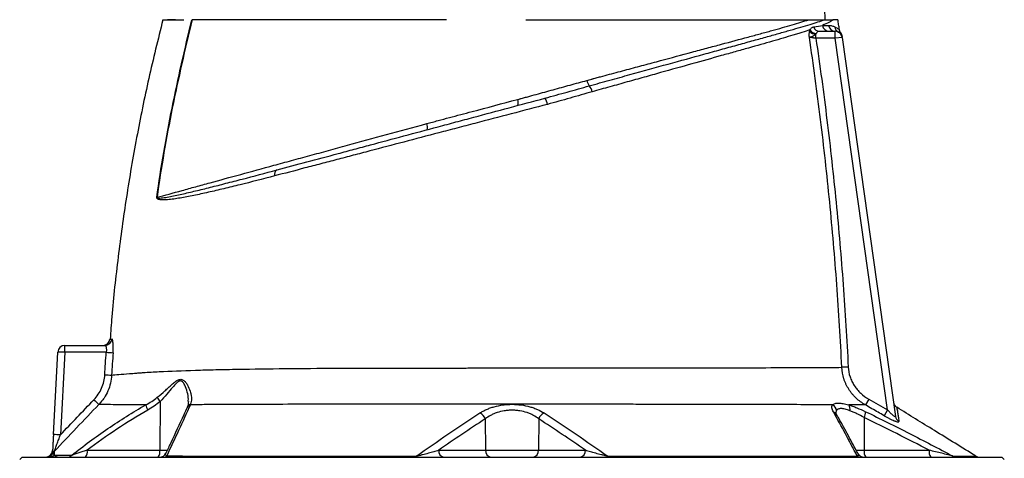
# Model space of a CAD drawing. Header units: millimetres. Extents: x 1600 to 4306, y 988 to 5170.
# Tile 20 of 21: x 1805 to 2651, y 4197 to 4574. Entities that reach past the tile are written whole.
import ezdxf

# ---------------------------------------------------------------- set-up
doc = ezdxf.new("R2010")
doc.units = ezdxf.units.MM
doc.header["$LTSCALE"] = 2

msp = doc.modelspace()

# ---------------------------------------------------------------- linework, layer by layer
at = {"color": 7, "linetype": 'Continuous', "lineweight": 25}
for p, q in [((2489.47, 4557.87), (2489.47, 4561.32)), ((2492.65, 4563.87), (2506.12, 4563.87)), ((2506.12, 4557.87), (2506.12, 4563.87)), ((2509.02, 4563.17), (2508.84, 4563.22)), ((2506.12, 4557.87), (2489.47, 4557.87)), ((2512.07, 4558.7), (2506.12, 4557.87)), ((2550.99, 4238.62), (2506.12, 4557.87)), ((2512.07, 4558.7), (2557.86, 4232.89)), ((2233.17, 4505.29), (2234.54, 4505.65)), ((2257.32, 4506.61), (2258.01, 4506.79)), ((1844.03, 4287.97), (1844.03, 4293.87)), ((1844.03, 4293.87), (1878.68, 4293.87)), ((1834.32, 4217.21), (1838.04, 4288.18)), ((1844.03, 4287.97), (1840.31, 4217)), ((1879.67, 4287.97), (1844.03, 4287.97)), ((2517.2, 4275.34), (2511.72, 4275.08)), ((2534.84, 4247.82), (2531.94, 4242.7)), ((1925.94, 4245.7), (1925.75, 4203.76)), ((2550.99, 4238.62), (2548.07, 4233.51)), ((2205.31, 4230.77), (2205.64, 4203.76)), ((2251.37, 4230.78), (2251.04, 4203.76)), ((2530.81, 4231.95), (2530.93, 4203.76)), ((1807.34, 4197.87), (1805.34, 4195.87)), ((1807.34, 4197.87), (2228.34, 4197.87)), ((1863.41, 4203.76), (1925.75, 4203.76)), ((2165.34, 4203.76), (2205.64, 4203.76)), ((2205.64, 4203.76), (2251.04, 4203.76)), ((2228.34, 4197.87), (2649.34, 4197.87)), ((2251.04, 4203.76), (2291.39, 4203.76)), ((2530.93, 4203.76), (2586.79, 4203.76)), ((2651.34, 4195.87), (2649.34, 4197.87))]:
    msp.add_line(p, q, dxfattribs=at)
at = {"color": 8, "linetype": 'Continuous', "lineweight": 25}
for p, q in [((1925.75, 4203.76), (1932.24, 4203.76)), ((2523.88, 4203.76), (2530.93, 4203.76))]:
    msp.add_line(p, q, dxfattribs=at)
at = {"color": 7, "linetype": 'Continuous', "lineweight": 25, "flags": 128}
for points in [[(2146.05, 4198.7), (2145.98, 4198.51), (2145.91, 4198.34), (2145.83, 4198.2), (2145.75, 4198.08), (2145.67, 4197.99), (2145.59, 4197.92), (2145.51, 4197.88), (2145.42, 4197.87)], [(2310.62, 4198.71), (2310.69, 4198.51), (2310.77, 4198.34), (2310.84, 4198.2), (2310.92, 4198.08), (2311, 4197.99), (2311.08, 4197.92), (2311.17, 4197.88), (2311.25, 4197.87)]]:
    msp.add_lwpolyline(points, dxfattribs=at)
at = {"color": 7, "linetype": 'Continuous', "lineweight": 25}
for centre, radius, start, end in [((2500.9, 4569.67), 5.8, 186.60309, 268.77152), ((2506.2, 4569.74), 5.87, 187.46808, 269.25333), ((2490, 4569.24), 7.94, 221.61331, 266.12909), ((2490.49, 4569.37), 7.55, 214.93805, 264.03721), ((2492.8, 4569.36), 5.5, 197.90054, 268.42386), ((2511.5, 4568.44), 5.85, 187.59188, 242.96813), ((2506.12, 4557.87), 6, 8, 90), ((2506.12, 4557.87), 6, 7.72485, 62.73529), ((2505.91, 4559.4), 6, 7.99969, 36.54974), ((2305.6, 4524.63), 13.23, 192.95682, 215.16929), ((2285.59, 4509.35), 11.97, 12.47111, 39.8202), ((2226.09, 4502.31), 7.68, 344.23053, 22.82217), ((2246.91, 4499.32), 12.04, 8.54074, 36.17426), ((2147.9, 4481.47), 7.78, 343.70359, 23.16613), ((2028.67, 4440.82), 4.51, 119.62256, 196.30967), ((1921.41, 4398.26), 23.01, 85.12738, 85.60555), ((1876.95, 4299.87), 6, 270.44046, 355.61986), ((1878.65, 4299.84), 5.97, 270.20963, 355.83886), ((1844.03, 4287.87), 6, 90, 177), ((1838.04, 4202.13), 86.05, 86.00302, 89.99576), ((1889.29, 4412.36), 124.76, 265.58004, 268.28708), ((1886.61, 4393.11), 124.7, 266.25902, 268.96782), ((1974.47, 4355.3), 150.94, 225.72738, 227.96196), ((1937.62, 4255.79), 15.44, 204.72192, 220.81473), ((1925.54, 4244.47), 11.98, 187.96804, 211.35508), ((2500.97, 4237.41), 6.14, 3.90555, 62.44223), ((2513.03, 4239.23), 5.83, 345.45217, 37.51463), ((2562.1, 4245.82), 6, 188.00021, 238.33012), ((2197.38, 4228.24), 8.32, 17.65845, 65.65056), ((2259.3, 4228.26), 8.32, 114.39167, 162.36719), ((2522.08, 4236.81), 9.99, 330.85947, 0.87356), ((2563.62, 4233.71), 5.82, 188.17311, 241.26471), ((1834.32, 4131.16), 86.05, 86.00302, 89.99576), ((1827.62, 4203.87), 6, 270, 357), ((1828.55, 4203.86), 5.99, 270.01666, 334.48058), ((1830.66, 4203.76), 5.89, 270.06753, 316.50329), ((1839.31, 4198.68), 5.95, 136.16919, 154.1078), ((1846.13, 4203.4), 5.54, 270.24171, 314.36811), ((1856.58, 4202.41), 6.97, 319.29528, 11.1942), ((1918.91, 4202.41), 6.97, 319.29528, 11.1942), ((1925.54, 4203.87), 6, 270.00052, 335.36185), ((1929.06, 4201.59), 3.72, 271.09385, 313.74253), ((2170.61, 4203.09), 5.32, 172.69985, 258.77449), ((2210.92, 4203.09), 5.32, 172.69985, 258.77449), ((2245.76, 4203.09), 5.32, 281.22551, 7.30015), ((2286.12, 4203.09), 5.32, 281.22551, 7.30015), ((2527.32, 4201.53), 3.66, 229.89658, 269.15475), ((2530.8, 4203.87), 6, 207.11538, 269.99984), ((2537.77, 4202.41), 6.97, 168.8058, 220.70472), ((2593.63, 4202.41), 6.97, 168.8058, 220.70472), ((2610.17, 4203.36), 5.5, 237.01804, 269.90038), ((2630.04, 4203.87), 6, 238.30261, 269.99958)]:
    msp.add_arc(centre, radius, start, end, dxfattribs=at)
at = {"color": 8, "linetype": 'Continuous', "lineweight": 25}
for centre, radius, start, end in [((1953.27, 4238.55), 4.55, 105.73172, 154.61343), ((1953.41, 4239.01), 4.49, 105.96174, 154.9518), ((2503.01, 4232.09), 4.82, 30.38476, 71.90455)]:
    msp.add_arc(centre, radius, start, end, dxfattribs=at)
at = {"color": 7, "linetype": 'Continuous', "lineweight": 25}
for points, knots in [([(2497.51, 4573.87), (2497.22, 4578.96), (2496.89, 4584.05), (2496.16, 4594.23), (2495.75, 4599.32), (2495.03, 4606.94), (2494.78, 4609.48), (2494.2, 4614.55), (2493.89, 4617.08), (2493.34, 4620.87), (2493.14, 4622.13), (2492.71, 4624.64), (2492.47, 4625.9), (2492.06, 4627.76), (2491.92, 4628.39), (2491.6, 4629.62), (2491.42, 4630.23), (2491.02, 4631.45), (2490.79, 4632.04), (2490.35, 4632.89), (2490.19, 4633.17), (2489.87, 4633.53), (2489.75, 4633.64), (2489.49, 4633.81), (2489.33, 4633.87), (2489.17, 4633.87)], [0, 0, 0, 0, 0.25, 0.25, 0.5, 0.5, 0.625, 0.625, 0.75, 0.75, 0.8125, 0.8125, 0.875, 0.875, 0.90625, 0.90625, 0.9375, 0.9375, 0.96875, 0.96875, 0.984375, 0.984375, 0.992188, 0.992188, 1, 1, 1, 1]), ([(1928.34, 4573.87), (1924.2, 4557.05), (1915.91, 4523.44), (1905.57, 4472.54), (1896.75, 4421.39), (1889.73, 4369.98), (1885.18, 4329.29), (1883.56, 4305.71), (1883.12, 4299.39)], [0, 0, 0, 0, 0.186516, 0.372902, 0.559207, 0.74548, 0.931769, 1, 1, 1, 1]), ([(1923.17, 4421.2), (1924.94, 4434.05), (1926.93, 4446.87), (1931.32, 4472.44), (1933.72, 4485.19), (1938.85, 4510.63), (1941.58, 4523.31), (1947.27, 4548.63), (1950.24, 4561.26), (1953.29, 4573.87)], [0, 0, 0, 0, 0.25, 0.25, 0.5, 0.5, 0.75, 0.75, 1, 1, 1, 1]), ([(1953.51, 4573.87), (1947.4, 4548.65), (1941.61, 4523.35), (1933.91, 4485.19), (1931.51, 4472.43), (1927.12, 4446.85), (1925.13, 4434.04), (1923.36, 4421.19)], [0, 0, 0, 0, 0.5, 0.5, 0.75, 0.75, 1, 1, 1, 1]), ([(1928.34, 4573.87), (1928.34, 4573.87), (1928.35, 4573.87), (1928.38, 4573.87), (1928.42, 4573.87), (1928.49, 4573.87), (1928.57, 4573.87), (1928.68, 4573.87), (1928.8, 4573.87), (1928.94, 4573.87), (1929.1, 4573.87), (1929.28, 4573.87), (1929.77, 4573.87), (1930.8, 4573.87), (1932.78, 4573.87), (1935.32, 4573.87), (1937.72, 4573.87), (1939.64, 4573.87), (1940.85, 4573.87), (1942.12, 4573.87), (1943.45, 4573.87), (1944.83, 4573.87), (1945.8, 4573.87), (1946.29, 4573.87)], [0, 0, 0, 0, 0.0227397, 0.045471, 0.0681961, 0.0909169, 0.1136355, 0.1363538, 0.159074, 0.1817982, 0.2045282, 0.2272662, 0.2500142, 0.3749951, 0.5000011, 0.624982, 0.749988, 0.7916706, 0.8333309, 0.8749814, 0.9166347, 0.9583034, 1, 1, 1, 1]), ([(1939.17, 4573.87), (1938.29, 4573.87), (1937.49, 4573.87), (1936.38, 4573.87), (1936.03, 4573.87), (1935.37, 4573.87), (1935.05, 4573.87), (1934.17, 4573.87), (1933.68, 4573.87), (1932.88, 4573.87), (1932.56, 4573.87), (1932.35, 4573.87)], [0, 0, 0, 0, 0.25, 0.25, 0.375, 0.375, 0.5, 0.5, 0.75, 0.75, 1, 1, 1, 1]), ([(2171.92, 4573.87), (2149.71, 4573.87), (2105.97, 4573.87), (2045.51, 4573.87), (1993.16, 4573.87), (1965.32, 4573.87), (1953.51, 4573.87)], [0.5613215, 0.5613215, 0.5613215, 0.5613215, 0.6404767, 0.7196318, 0.798787, 0.8776759, 0.8776759, 0.8776759, 0.8776759]), ([(2294.78, 4517.01), (2297.75, 4517.84), (2300.7, 4518.65), (2306.57, 4520.27), (2312.41, 4521.88), (2318.2, 4523.48), (2323.95, 4525.07), (2326.82, 4525.87), (2341.04, 4529.8), (2352.03, 4532.84), (2373.23, 4538.69), (2383.44, 4541.51), (2398.17, 4545.57), (2402.98, 4546.9), (2410.05, 4548.85), (2412.38, 4549.49), (2416.96, 4550.76), (2419.22, 4551.38), (2425.88, 4553.22), (2430.2, 4554.42), (2438.5, 4556.72), (2442.51, 4557.83), (2448.28, 4559.44), (2450.17, 4559.97), (2453.86, 4561), (2455.66, 4561.5), (2460.94, 4562.98), (2464.3, 4563.93), (2470.66, 4565.74), (2473.67, 4566.6), (2479.32, 4568.25), (2481.96, 4569.03), (2486.89, 4570.54), (2489.17, 4571.26), (2493.34, 4572.62), (2495.23, 4573.26), (2496.93, 4573.87)], [0, 0, 0, 0, 0.03125, 0.03125, 0.0625, 0.09375, 0.09375, 0.125, 0.125, 0.25, 0.25, 0.375, 0.375, 0.4375, 0.4375, 0.46875, 0.46875, 0.5, 0.5, 0.5625, 0.5625, 0.625, 0.625, 0.65625, 0.65625, 0.6875, 0.6875, 0.75, 0.75, 0.8125, 0.8125, 0.875, 0.875, 0.9375, 0.9375, 1, 1, 1, 1]), ([(2296.8, 4522.81), (2297.12, 4522.9), (2297.44, 4522.99), (2298.08, 4523.16), (2299.04, 4523.42), (2301.28, 4524.02), (2303.19, 4524.53), (2307.01, 4525.56), (2309.55, 4526.24), (2317.11, 4528.27), (2322.11, 4529.61), (2329.55, 4531.61), (2332.01, 4532.27), (2336.9, 4533.58), (2339.32, 4534.23), (2346.54, 4536.17), (2351.27, 4537.44), (2365.24, 4541.19), (2374.27, 4543.62), (2387.35, 4547.14), (2391.63, 4548.29), (2397.95, 4549.99), (2400.04, 4550.55), (2404.17, 4551.67), (2406.22, 4552.22), (2416.35, 4554.95), (2424.01, 4557.02), (2434.85, 4559.95), (2438.35, 4560.9), (2443.44, 4562.29), (2445.11, 4562.74), (2448.39, 4563.64), (2450, 4564.08), (2457.91, 4566.26), (2463.72, 4567.87), (2471.65, 4570.17), (2474.16, 4570.91), (2477.74, 4572.02), (2478.9, 4572.39), (2481.16, 4573.12), (2482.25, 4573.49), (2483.32, 4573.87)], [0, 0, 0, 0, 0.003906, 0.003906, 0.007812, 0.015625, 0.03125, 0.03125, 0.0625, 0.0625, 0.125, 0.125, 0.15625, 0.15625, 0.1875, 0.1875, 0.25, 0.25, 0.375, 0.375, 0.4375, 0.4375, 0.46875, 0.46875, 0.5, 0.5, 0.625, 0.625, 0.6875, 0.6875, 0.71875, 0.71875, 0.75, 0.75, 0.875, 0.875, 0.9375, 0.9375, 0.96875, 0.96875, 1, 1, 1, 1]), ([(2320.67, 4573.87), (2334.37, 4573.87), (2360.73, 4573.87), (2396.67, 4573.87), (2428.43, 4573.87), (2455.55, 4573.87), (2472.91, 4573.87), (2481.22, 4573.87), (2483.32, 4573.87)], [0.130712, 0.130712, 0.130712, 0.130712, 0.1802911, 0.2298702, 0.2794493, 0.3290284, 0.3786074, 0.3966326, 0.3966326, 0.3966326, 0.3966326]), ([(2483.32, 4573.87), (2483.81, 4573.87), (2484.79, 4573.87), (2486.23, 4573.87), (2487.64, 4573.87), (2489.02, 4573.87), (2490.66, 4573.87), (2492.57, 4573.87), (2494.77, 4573.87), (2496.2, 4573.87), (2496.93, 4573.87)], [0, 0, 0, 0, 0.101917, 0.202879, 0.302889, 0.401951, 0.500069, 0.66183, 0.828469, 1, 1, 1, 1]), ([(2504.38, 4573.87), (2503.87, 4573.44), (2503.28, 4573.03), (2501.98, 4572.22), (2501.27, 4571.82), (2498.95, 4570.63), (2497.16, 4569.83), (2495.13, 4569)], [0, 0, 0, 0, 0.25, 0.25, 0.5, 0.5, 1, 1, 1, 1]), ([(2496.93, 4573.87), (2497.1, 4573.87), (2497.44, 4573.87), (2497.92, 4573.87), (2498.4, 4573.87), (2498.87, 4573.87), (2499.54, 4573.87), (2500.39, 4573.87), (2501.34, 4573.87), (2502.23, 4573.87), (2503.02, 4573.87), (2503.75, 4573.87), (2504.17, 4573.87), (2504.38, 4573.87)], [0, 0, 0, 0, 0.048202, 0.097322, 0.147367, 0.198347, 0.250267, 0.373775, 0.500284, 0.624448, 0.74908, 0.874243, 1, 1, 1, 1]), ([(2500.38, 4568.98), (2501.42, 4568.97), (2502.38, 4568.83), (2504.16, 4568.36), (2504.97, 4568.04), (2505.69, 4567.66)], [0, 0, 0, 0, 0.5, 0.5, 1, 1, 1, 1]), ([(2509.66, 4565.49), (2509.44, 4566.89), (2509.01, 4569.68), (2508.56, 4572.47), (2508.34, 4573.87)], [0, 0, 0, 0, 0.49999, 1, 1, 1, 1]), ([(2484.3, 4565.05), (2482.16, 4564.34), (2479.88, 4563.61), (2476.24, 4562.48), (2474.99, 4562.1), (2472.42, 4561.32), (2471.09, 4560.92), (2464.32, 4558.89), (2458.41, 4557.17), (2445.64, 4553.5), (2438.78, 4551.55), (2429.61, 4548.97), (2427.74, 4548.44), (2423.97, 4547.38), (2422.05, 4546.84), (2418.18, 4545.75), (2416.21, 4545.2), (2412.23, 4544.09), (2410.22, 4543.52), (2400.07, 4540.68), (2391.64, 4538.33), (2374.22, 4533.45), (2365.23, 4530.94), (2351.31, 4527.04), (2346.6, 4525.72), (2339.43, 4523.72), (2337.02, 4523.04), (2332.17, 4521.68), (2329.72, 4521), (2322.35, 4518.94), (2317.4, 4517.55), (2309.9, 4515.46), (2307.39, 4514.76), (2302.35, 4513.35), (2299.81, 4512.65), (2297.27, 4511.94)], [0, 0, 0, 0, 0.0625, 0.0625, 0.09375, 0.09375, 0.125, 0.125, 0.25, 0.25, 0.375, 0.375, 0.40625, 0.40625, 0.4375, 0.4375, 0.46875, 0.46875, 0.5, 0.5, 0.625, 0.625, 0.75, 0.75, 0.8125, 0.8125, 0.84375, 0.84375, 0.875, 0.875, 0.9375, 0.9375, 0.96875, 0.96875, 1, 1, 1, 1]), ([(2483.86, 4558.66), (2483.84, 4558.9), (2483.82, 4559.14), (2483.8, 4559.61), (2483.79, 4559.85), (2483.78, 4560.54), (2483.79, 4561), (2483.85, 4562.34), (2483.94, 4563.18), (2484.07, 4563.97)], [0, 0, 0, 0, 0.125, 0.125, 0.25, 0.25, 0.5, 0.5, 1, 1, 1, 1]), ([(2489.47, 4561.32), (2489.03, 4560.91), (2488.54, 4560.52), (2487.5, 4559.88), (2486.95, 4559.62), (2485.89, 4559.19), (2485.4, 4559.03), (2484.73, 4558.85), (2484.53, 4558.8), (2484.16, 4558.71), (2484, 4558.68), (2483.86, 4558.66)], [0, 0, 0, 0, 0.25, 0.25, 0.5, 0.5, 0.75, 0.75, 0.875, 0.875, 1, 1, 1, 1]), ([(2484.3, 4565.05), (2484.54, 4565.47), (2484.78, 4565.83), (2485.27, 4566.44), (2485.52, 4566.69), (2486.06, 4567.11), (2486.34, 4567.28), (2486.93, 4567.53), (2487.24, 4567.62), (2487.57, 4567.67)], [0, 0, 0, 0, 0.25, 0.25, 0.5, 0.5, 0.75, 0.75, 1, 1, 1, 1]), ([(2492.65, 4563.87), (2492.31, 4563.87), (2492, 4563.84), (2491.41, 4563.69), (2491.13, 4563.58), (2490.65, 4563.25), (2490.44, 4563.04), (2490.05, 4562.52), (2489.88, 4562.21), (2489.7, 4561.86)], [0, 0, 0, 0, 0.25, 0.25, 0.5, 0.5, 0.75, 0.75, 1, 1, 1, 1]), ([(2510.59, 4562.87), (2510.5, 4563), (2510.09, 4563.58), (2509.71, 4564.52), (2509.67, 4565.36), (2509.66, 4565.63)], [0, 0, 0, 0, 0.152338, 0.726, 1, 1, 1, 1]), ([(2511.86, 4560.16), (2511.86, 4560.18), (2511.85, 4560.22), (2511.91, 4559.78), (2511.96, 4559.5), (2511.97, 4559.41)], [0, 0, 0, 0, 0.2567207, 0.7819772, 1, 1, 1, 1]), ([(2511.72, 4275.08), (2510.59, 4298.81), (2509.15, 4322.52), (2505.67, 4369.9), (2503.63, 4393.57), (2498.96, 4440.85), (2496.34, 4464.47), (2490.52, 4511.62), (2487.33, 4535.16), (2483.86, 4558.66)], [0, 0, 0, 0, 0.25, 0.25, 0.5, 0.5, 0.75, 0.75, 1, 1, 1, 1]), ([(2489.47, 4557.87), (2488.89, 4557.95), (2488.32, 4558.03), (2487.48, 4558.15), (2487.21, 4558.19), (2486.68, 4558.26), (2486.42, 4558.3), (2485.68, 4558.4), (2485.23, 4558.47), (2484.45, 4558.58), (2484.11, 4558.63), (2483.86, 4558.66)], [0, 0, 0, 0, 0.25, 0.25, 0.375, 0.375, 0.5, 0.5, 0.75, 0.75, 1, 1, 1, 1]), ([(2489.47, 4557.87), (2492.91, 4534.45), (2496.07, 4511), (2501.85, 4464.02), (2504.47, 4440.5), (2509.11, 4393.39), (2511.14, 4369.81), (2514.62, 4322.61), (2516.06, 4298.98), (2517.2, 4275.34)], [0, 0, 0, 0, 0.25, 0.25, 0.5, 0.5, 0.75, 0.75, 1, 1, 1, 1]), ([(2234.54, 4505.65), (2234.84, 4505.73), (2235.14, 4505.82), (2235.75, 4505.98), (2236.65, 4506.23), (2237.56, 4506.48), (2239.38, 4506.99), (2240.6, 4507.32), (2244.25, 4508.33), (2246.7, 4509), (2254.02, 4511.02), (2258.89, 4512.35), (2268.59, 4515.02), (2273.44, 4516.35), (2283.09, 4519), (2287.91, 4520.33), (2292.7, 4521.67)], [0, 0, 0, 0, 0.015625, 0.015625, 0.03125, 0.0625, 0.0625, 0.125, 0.125, 0.25, 0.25, 0.5, 0.5, 0.75, 0.75, 1, 1, 1, 1]), ([(2256.63, 4506.42), (2263.07, 4508.15), (2269.47, 4509.93), (2279.01, 4512.6), (2282.19, 4513.5), (2288.5, 4515.27), (2291.65, 4516.14), (2294.78, 4517.01)], [0, 0, 0, 0, 0.5, 0.5, 0.75, 0.75, 1, 1, 1, 1]), ([(2297.27, 4511.94), (2290.95, 4510.15), (2284.59, 4508.31), (2271.78, 4504.64), (2265.33, 4502.81), (2258.81, 4501.1)], [0, 0, 0, 0, 0.5, 0.5, 1, 1, 1, 1]), ([(2258.81, 4501.1), (2248.41, 4498.37), (2238.02, 4495.65), (2217.26, 4490.2), (2206.89, 4487.48), (2191.35, 4483.41), (2186.18, 4482.05), (2178.42, 4480.01), (2175.83, 4479.33), (2170.67, 4477.98), (2168.1, 4477.3), (2155.31, 4473.95), (2145.27, 4471.31), (2125.52, 4466.12), (2115.81, 4463.56), (2101.44, 4459.79), (2096.68, 4458.54), (2087.22, 4456.05), (2082.52, 4454.82), (2073.2, 4452.37), (2068.58, 4451.16), (2059.45, 4448.76), (2054.94, 4447.58), (2041.55, 4444.07), (2032.84, 4441.78), (2024.34, 4439.56)], [0, 0, 0, 0, 0.125, 0.125, 0.25, 0.25, 0.3125, 0.3125, 0.34375, 0.34375, 0.375, 0.375, 0.5, 0.5, 0.625, 0.625, 0.6875, 0.6875, 0.75, 0.75, 0.8125, 0.8125, 0.875, 0.875, 1, 1, 1, 1]), ([(2026.44, 4444.75), (2034.79, 4446.98), (2043.35, 4449.27), (2060.85, 4453.97), (2069.8, 4456.36), (2083.52, 4460.04), (2088.14, 4461.28), (2097.43, 4463.77), (2102.1, 4465.02), (2116.22, 4468.8), (2125.75, 4471.35), (2145.14, 4476.55), (2155, 4479.19), (2167.55, 4482.56), (2170.07, 4483.23), (2175.14, 4484.59), (2177.68, 4485.27), (2185.3, 4487.31), (2190.39, 4488.67), (2205.64, 4492.76), (2215.82, 4495.49), (2236.21, 4500.95), (2246.41, 4503.69), (2256.63, 4506.42)], [0, 0, 0, 0, 0.125, 0.125, 0.25, 0.25, 0.3125, 0.3125, 0.375, 0.375, 0.5, 0.5, 0.625, 0.625, 0.65625, 0.65625, 0.6875, 0.6875, 0.75, 0.75, 0.875, 0.875, 1, 1, 1, 1]), ([(2155.05, 4484.53), (2155.86, 4484.75), (2156.67, 4484.98), (2158.3, 4485.41), (2160.74, 4486.06), (2166.44, 4487.57), (2171.32, 4488.87), (2181.08, 4491.47), (2187.59, 4493.2), (2207.13, 4498.39), (2220.15, 4501.84), (2233.17, 4505.29)], [0, 0, 0, 0, 0.03125, 0.03125, 0.0625, 0.125, 0.25, 0.25, 0.5, 0.5, 1, 1, 1, 1]), ([(1923.36, 4421.19), (1930.05, 4423.03), (1937.21, 4424.99), (1948.65, 4428.13), (1952.58, 4429.21), (1960.62, 4431.42), (1964.74, 4432.54), (1977.36, 4436), (1986.15, 4438.41), (2004.44, 4443.41), (2013.96, 4446.01), (2028.78, 4450.07), (2033.81, 4451.44), (2041.51, 4453.55), (2044.1, 4454.25), (2049.31, 4455.68), (2051.93, 4456.39), (2059.84, 4458.55), (2065.18, 4460.01), (2076, 4462.97), (2081.46, 4464.46), (2097.96, 4468.96), (2109.13, 4472.01), (2131.83, 4478.2), (2143.35, 4481.34), (2155.05, 4484.53)], [0, 0, 0, 0, 0.125, 0.125, 0.1875, 0.1875, 0.25, 0.25, 0.375, 0.375, 0.5, 0.5, 0.5625, 0.5625, 0.59375, 0.59375, 0.625, 0.625, 0.6875, 0.6875, 0.75, 0.75, 0.875, 0.875, 1, 1, 1, 1]), ([(1923.36, 4421.19), (1923.35, 4421.14), (1923.35, 4421.08), (1923.37, 4421), (1923.38, 4420.96), (1923.44, 4420.88), (1923.48, 4420.84), (1923.61, 4420.75), (1923.71, 4420.71), (1924, 4420.63), (1924.2, 4420.6), (1924.81, 4420.54), (1925.22, 4420.54), (1926.47, 4420.59), (1927.32, 4420.68), (1929.89, 4420.99), (1931.65, 4421.29), (1935.23, 4421.94), (1937.06, 4422.31), (1940.79, 4423.09), (1942.68, 4423.5), (1948.46, 4424.79), (1952.43, 4425.73), (1960.63, 4427.7), (1964.84, 4428.74), (1973.52, 4430.91), (1977.99, 4432.05), (1987.15, 4434.4), (1991.84, 4435.61), (2006.18, 4439.35), (2016.13, 4441.98), (2026.44, 4444.75)], [0, 0, 0, 0, 0.000977, 0.000977, 0.001953, 0.001953, 0.003906, 0.003906, 0.007813, 0.007813, 0.015625, 0.015625, 0.03125, 0.03125, 0.0625, 0.0625, 0.125, 0.125, 0.1875, 0.1875, 0.25, 0.25, 0.375, 0.375, 0.5, 0.5, 0.625, 0.625, 0.75, 0.75, 1, 1, 1, 1]), ([(2024.34, 4439.56), (2014.06, 4436.86), (2004.15, 4434.33), (1989.9, 4430.8), (1985.25, 4429.67), (1976.16, 4427.5), (1971.73, 4426.46), (1963.15, 4424.52), (1958.98, 4423.62), (1950.92, 4421.95), (1947.02, 4421.2), (1941.39, 4420.24), (1939.54, 4419.95), (1935.92, 4419.46), (1934.15, 4419.25), (1931.56, 4419.05), (1930.7, 4419), (1929.02, 4418.95), (1928.2, 4418.95), (1926.98, 4419.02), (1926.58, 4419.06), (1925.78, 4419.16), (1925.39, 4419.24), (1924.81, 4419.39), (1924.62, 4419.45), (1924.25, 4419.6), (1924.07, 4419.69), (1923.71, 4419.92), (1923.54, 4420.05), (1923.32, 4420.36), (1923.25, 4420.48), (1923.18, 4420.71), (1923.17, 4420.8), (1923.15, 4421), (1923.16, 4421.1), (1923.17, 4421.2)], [0, 0, 0, 0, 0.25, 0.25, 0.375, 0.375, 0.5, 0.5, 0.625, 0.625, 0.75, 0.75, 0.8125, 0.8125, 0.875, 0.875, 0.90625, 0.90625, 0.9375, 0.9375, 0.953125, 0.953125, 0.96875, 0.96875, 0.976563, 0.976563, 0.984375, 0.984375, 0.992188, 0.992188, 0.996094, 0.996094, 0.998047, 0.998047, 1, 1, 1, 1]), ([(1885.56, 4287.66), (1885.61, 4288.43), (1885.65, 4289.19), (1885.7, 4290.71), (1885.71, 4291.44), (1885.71, 4292.5), (1885.71, 4292.84), (1885.69, 4293.52), (1885.68, 4293.85), (1885.65, 4294.81), (1885.61, 4295.4), (1885.51, 4296.49), (1885.45, 4296.99), (1885.31, 4297.84), (1885.24, 4298.21), (1885.12, 4298.65), (1885.07, 4298.79), (1884.98, 4299.01), (1884.94, 4299.1), (1884.8, 4299.33), (1884.71, 4299.41), (1884.61, 4299.41)], [0, 0, 0, 0, 0.125, 0.125, 0.25, 0.25, 0.3125, 0.3125, 0.375, 0.375, 0.5, 0.5, 0.625, 0.625, 0.75, 0.75, 0.8125, 0.8125, 0.875, 0.875, 1, 1, 1, 1]), ([(1878.68, 4293.87), (1878.77, 4293.87), (1878.87, 4293.83), (1879.05, 4293.69), (1879.14, 4293.58), (1879.31, 4293.29), (1879.39, 4293.12), (1879.53, 4292.7), (1879.6, 4292.45), (1879.7, 4291.91), (1879.74, 4291.61), (1879.8, 4290.97), (1879.82, 4290.62), (1879.83, 4289.55), (1879.78, 4288.76), (1879.67, 4287.97)], [0, 0, 0, 0, 0.125, 0.125, 0.25, 0.25, 0.375, 0.375, 0.5, 0.5, 0.625, 0.625, 0.75, 0.75, 1, 1, 1, 1]), ([(1884.36, 4268.42), (1885.93, 4268.56), (1888.01, 4268.74), (1893.12, 4269.16), (1896.16, 4269.41), (1901.46, 4269.82), (1903.35, 4269.97), (1906.37, 4270.2), (1907.4, 4270.27), (1909.49, 4270.43), (1910.55, 4270.5), (1915.92, 4270.86), (1920.45, 4271.12), (1934.71, 4271.85), (1945.11, 4272.25), (1962.04, 4272.77), (1967.9, 4272.92), (1977.03, 4273.14), (1980.13, 4273.21), (1986.45, 4273.34), (1989.64, 4273.4), (2005.82, 4273.68), (2019.38, 4273.86), (2047.69, 4274.13), (2062.44, 4274.23), (2081.63, 4274.32), (2085.5, 4274.34), (2093.33, 4274.36), (2097.27, 4274.38), (2109.13, 4274.41), (2117.1, 4274.42), (2129.19, 4274.43), (2133.23, 4274.43), (2141.37, 4274.45), (2145.46, 4274.46), (2157.79, 4274.47), (2166.1, 4274.48), (2178.73, 4274.49), (2182.96, 4274.49), (2189.36, 4274.49), (2191.5, 4274.5), (2195.79, 4274.5), (2197.94, 4274.5), (2208.71, 4274.5), (2217.29, 4274.5), (2234.4, 4274.51), (2242.92, 4274.51), (2259.9, 4274.51), (2268.37, 4274.51), (2285.23, 4274.51), (2293.63, 4274.52), (2306.19, 4274.52), (2310.37, 4274.53), (2318.67, 4274.53), (2322.77, 4274.53), (2343.13, 4274.55), (2358.81, 4274.57), (2381.47, 4274.61), (2388.88, 4274.62), (2399.76, 4274.64), (2403.36, 4274.65), (2410.42, 4274.67), (2413.89, 4274.68), (2430.93, 4274.72), (2443.58, 4274.76), (2461.08, 4274.83), (2466.67, 4274.85), (2473.34, 4274.88), (2474.66, 4274.89), (2477.27, 4274.9), (2478.56, 4274.9), (2482.36, 4274.92), (2484.81, 4274.93), (2491.91, 4274.97), (2496.32, 4274.99), (2504.5, 4275.04), (2508.27, 4275.06), (2511.72, 4275.08)], [0, 0, 0, 0, 0.03125, 0.03125, 0.0625, 0.0625, 0.078125, 0.078125, 0.085938, 0.085938, 0.09375, 0.09375, 0.125, 0.125, 0.1875, 0.1875, 0.21875, 0.21875, 0.234375, 0.234375, 0.25, 0.25, 0.3125, 0.3125, 0.375, 0.375, 0.390625, 0.390625, 0.40625, 0.40625, 0.4375, 0.4375, 0.453125, 0.453125, 0.46875, 0.46875, 0.5, 0.5, 0.515625, 0.515625, 0.523438, 0.523438, 0.53125, 0.53125, 0.5625, 0.5625, 0.59375, 0.59375, 0.625, 0.625, 0.65625, 0.65625, 0.671875, 0.671875, 0.6875, 0.6875, 0.75, 0.75, 0.78125, 0.78125, 0.796875, 0.796875, 0.8125, 0.8125, 0.875, 0.875, 0.90625, 0.90625, 0.914063, 0.914063, 0.921875, 0.921875, 0.9375, 0.9375, 0.96875, 0.96875, 1, 1, 1, 1]), ([(2531.94, 4242.7), (2529.04, 4244.38), (2526.4, 4246.36), (2523.4, 4249.21), (2522.82, 4249.8), (2521.69, 4251.02), (2521.13, 4251.65), (2519.54, 4253.58), (2518.57, 4254.92), (2516.81, 4257.7), (2516.01, 4259.15), (2514.96, 4261.39), (2514.63, 4262.16), (2514.02, 4263.71), (2513.74, 4264.5), (2512.47, 4268.47), (2511.87, 4271.73), (2511.72, 4275.08)], [0, 0, 0, 0, 0.25, 0.25, 0.3125, 0.3125, 0.375, 0.375, 0.5, 0.5, 0.625, 0.625, 0.6875, 0.6875, 0.75, 0.75, 1, 1, 1, 1]), ([(2517.2, 4275.34), (2517.34, 4272.47), (2517.87, 4269.68), (2518.99, 4266.3), (2519.24, 4265.62), (2519.78, 4264.3), (2520.07, 4263.65), (2520.99, 4261.73), (2521.69, 4260.5), (2523.24, 4258.14), (2524.09, 4257), (2525.47, 4255.37), (2525.96, 4254.83), (2526.94, 4253.81), (2527.45, 4253.31), (2530.05, 4250.9), (2532.34, 4249.23), (2534.84, 4247.82)], [0, 0, 0, 0, 0.25, 0.25, 0.3125, 0.3125, 0.375, 0.375, 0.5, 0.5, 0.625, 0.625, 0.6875, 0.6875, 0.75, 0.75, 1, 1, 1, 1]), ([(1869.1, 4247.22), (1870.49, 4248.67), (1871.74, 4250.22), (1873.94, 4253.52), (1874.9, 4255.26), (1876.51, 4258.95), (1877.15, 4260.84), (1878.07, 4264.69), (1878.36, 4266.66), (1878.47, 4268.67)], [0, 0, 0, 0, 0.25, 0.25, 0.5, 0.5, 0.75, 0.75, 1, 1, 1, 1]), ([(1884.36, 4268.42), (1884.23, 4266.07), (1883.89, 4263.76), (1882.82, 4259.24), (1882.08, 4257.02), (1880.2, 4252.69), (1879.08, 4250.64), (1877.14, 4247.72), (1876.45, 4246.77), (1874.99, 4244.94), (1874.21, 4244.04), (1873.39, 4243.19)], [0, 0, 0, 0, 0.25, 0.25, 0.5, 0.5, 0.75, 0.75, 0.875, 0.875, 1, 1, 1, 1]), ([(1923.6, 4249.34), (1925.85, 4251.15), (1927.98, 4253), (1931.05, 4255.75), (1932.05, 4256.66), (1934.03, 4258.46), (1935, 4259.35), (1936.94, 4261.07), (1937.89, 4261.89), (1939.33, 4262.98), (1939.81, 4263.32), (1940.78, 4263.92), (1941.26, 4264.17), (1942.23, 4264.57), (1942.71, 4264.7), (1943.65, 4264.8), (1944.11, 4264.77), (1944.99, 4264.55), (1945.4, 4264.37), (1946.19, 4263.89), (1946.55, 4263.61), (1947.24, 4262.98), (1947.56, 4262.63), (1948.18, 4261.89), (1948.47, 4261.5), (1949.28, 4260.3), (1949.76, 4259.46), (1951.05, 4256.88), (1951.7, 4255.11), (1952.39, 4252.46), (1952.57, 4251.57), (1952.82, 4249.82), (1952.89, 4248.96), (1952.92, 4246.44), (1952.71, 4244.83), (1952.18, 4243.33)], [0, 0, 0, 0, 0.125, 0.125, 0.1875, 0.1875, 0.25, 0.25, 0.3125, 0.3125, 0.34375, 0.34375, 0.375, 0.375, 0.40625, 0.40625, 0.4375, 0.4375, 0.46875, 0.46875, 0.5, 0.5, 0.53125, 0.53125, 0.5625, 0.5625, 0.625, 0.625, 0.75, 0.75, 0.8125, 0.8125, 0.875, 0.875, 1, 1, 1, 1]), ([(1850.01, 4199.45), (1860.1, 4207.46), (1870.44, 4215.13), (1886.35, 4226.01), (1891.72, 4229.53), (1902.59, 4236.35), (1908.1, 4239.64), (1913.67, 4242.81)], [0, 0, 0, 0, 0.5, 0.5, 0.75, 0.75, 1, 1, 1, 1]), ([(1913.67, 4242.81), (1908.82, 4242.81), (1904.25, 4242.82), (1898.88, 4242.84), (1897.83, 4242.85), (1895.76, 4242.86), (1894.73, 4242.87), (1891.76, 4242.9), (1889.91, 4242.92), (1884.72, 4242.98), (1881.76, 4243.03), (1876.84, 4243.12), (1874.86, 4243.16), (1873.39, 4243.19)], [0, 0, 0, 0, 0.25, 0.25, 0.3125, 0.3125, 0.375, 0.375, 0.5, 0.5, 0.75, 0.75, 1, 1, 1, 1]), ([(1949.17, 4240.5), (1948.2, 4238.38), (1943.56, 4228.18), (1937.49, 4215.16), (1932.39, 4204.32), (1930.99, 4201.35)], [0, 0, 0, 0, 0.1603655, 0.7703117, 1, 1, 1, 1]), ([(1952.04, 4242.93), (1948.65, 4235.49), (1945.25, 4228.13), (1938.45, 4213.47), (1935.04, 4206.18), (1931.64, 4198.9)], [0, 0, 0, 0, 0.5, 0.5, 1, 1, 1, 1]), ([(1949.34, 4240.9), (1949.3, 4240.8), (1949.24, 4240.67), (1949.18, 4240.55), (1949.17, 4240.52)], [0, 0, 0, 0, 0.7011489, 1, 1, 1, 1]), ([(1950.26, 4245.59), (1950.21, 4244.81), (1950.11, 4243.14), (1949.74, 4241.63), (1949.38, 4240.99), (1949.34, 4240.92)], [0, 0, 0, 0, 0.4390005, 0.9401043, 1, 1, 1, 1]), ([(2503.81, 4242.85), (2501.98, 4242.86), (2500.1, 4242.87), (2496.25, 4242.89), (2494.28, 4242.9), (2488.24, 4242.92), (2484.06, 4242.94), (2471.12, 4242.99), (2461.92, 4243.02), (2442.4, 4243.08), (2432.09, 4243.11), (2418.48, 4243.14), (2415.72, 4243.15), (2410.14, 4243.16), (2407.33, 4243.17), (2398.82, 4243.19), (2393.07, 4243.2), (2375.55, 4243.23), (2363.53, 4243.24), (2345, 4243.26), (2338.73, 4243.26), (2329.21, 4243.27), (2326.02, 4243.27), (2319.59, 4243.28), (2316.34, 4243.28), (2300.07, 4243.29), (2286.98, 4243.29), (2260.67, 4243.29), (2247.44, 4243.29), (2227.5, 4243.29), (2220.84, 4243.29), (2210.81, 4243.29), (2207.47, 4243.29), (2200.77, 4243.29), (2197.41, 4243.29), (2187.36, 4243.29), (2180.72, 4243.3), (2167.56, 4243.3), (2161.04, 4243.31), (2148.12, 4243.33), (2141.71, 4243.33), (2128.99, 4243.35), (2122.68, 4243.35), (2110.16, 4243.36), (2103.94, 4243.36), (2094.68, 4243.36), (2091.6, 4243.36), (2085.48, 4243.35), (2082.42, 4243.35), (2067.25, 4243.34), (2055.49, 4243.32), (2032.71, 4243.26), (2021.69, 4243.23), (2000.4, 4243.15), (1990.12, 4243.11), (1977.77, 4243.05), (1975.32, 4243.04), (1970.48, 4243.02), (1968.09, 4243.01), (1961.03, 4242.97), (1956.46, 4242.95), (1952.04, 4242.93)], [0, 0, 0, 0, 0.015625, 0.015625, 0.03125, 0.03125, 0.0625, 0.0625, 0.125, 0.125, 0.1875, 0.1875, 0.203125, 0.203125, 0.21875, 0.21875, 0.25, 0.25, 0.3125, 0.3125, 0.34375, 0.34375, 0.359375, 0.359375, 0.375, 0.375, 0.4375, 0.4375, 0.5, 0.5, 0.53125, 0.53125, 0.546875, 0.546875, 0.5625, 0.5625, 0.59375, 0.59375, 0.625, 0.625, 0.65625, 0.65625, 0.6875, 0.6875, 0.71875, 0.71875, 0.734375, 0.734375, 0.75, 0.75, 0.8125, 0.8125, 0.875, 0.875, 0.9375, 0.9375, 0.953125, 0.953125, 0.96875, 0.96875, 1, 1, 1, 1]), ([(2200.81, 4235.82), (2201.67, 4236.37), (2202.57, 4236.91), (2204.46, 4237.92), (2205.44, 4238.4), (2207.49, 4239.31), (2208.56, 4239.74), (2210.22, 4240.33), (2210.78, 4240.52), (2211.93, 4240.89), (2212.52, 4241.06), (2215.48, 4241.89), (2217.95, 4242.4), (2221.81, 4242.93), (2223.13, 4243.06), (2225.76, 4243.24), (2228.39, 4243.32), (2231.01, 4243.23), (2233.64, 4243.05), (2234.96, 4242.92), (2238.81, 4242.39), (2241.26, 4241.88), (2244.2, 4241.06), (2244.78, 4240.88), (2245.92, 4240.52), (2246.49, 4240.32), (2248.16, 4239.73), (2249.22, 4239.3), (2252.29, 4237.94), (2254.16, 4236.94), (2255.87, 4235.84)], [0, 0, 0, 0, 0.0625, 0.0625, 0.125, 0.125, 0.1875, 0.1875, 0.21875, 0.21875, 0.25, 0.25, 0.375, 0.375, 0.4375, 0.4375, 0.5, 0.5625, 0.5625, 0.625, 0.625, 0.75, 0.75, 0.78125, 0.78125, 0.8125, 0.8125, 0.875, 0.875, 1, 1, 1, 1]), ([(2504.51, 4236.68), (2504.15, 4237.33), (2503.85, 4237.96), (2503.41, 4239.14), (2503.27, 4239.7), (2503.14, 4240.74), (2503.15, 4241.22), (2503.3, 4241.89), (2503.37, 4242.1), (2503.56, 4242.49), (2503.67, 4242.68), (2503.81, 4242.85)], [0, 0, 0, 0, 0.25, 0.25, 0.5, 0.5, 0.75, 0.75, 0.875, 0.875, 1, 1, 1, 1]), ([(2503.81, 4242.85), (2504.32, 4243.32), (2505.01, 4243.7), (2506.3, 4244.1), (2506.77, 4244.2), (2507.8, 4244.34), (2508.36, 4244.37), (2510.13, 4244.36), (2511.44, 4244.21), (2513.64, 4243.8), (2514.4, 4243.63), (2515.98, 4243.24), (2516.8, 4243.02), (2517.65, 4242.78)], [0, 0, 0, 0, 0.25, 0.25, 0.375, 0.375, 0.5, 0.5, 0.75, 0.75, 0.875, 0.875, 1, 1, 1, 1]), ([(2518.67, 4237.76), (2517.93, 4238.03), (2517.21, 4238.28), (2515.83, 4238.73), (2515.16, 4238.92), (2513.25, 4239.4), (2512.11, 4239.57), (2510.61, 4239.58), (2510.15, 4239.54), (2509.3, 4239.38), (2508.93, 4239.26), (2507.92, 4238.8), (2507.43, 4238.36), (2507.09, 4237.83)], [0, 0, 0, 0, 0.125, 0.125, 0.25, 0.25, 0.5, 0.5, 0.625, 0.625, 0.75, 0.75, 1, 1, 1, 1]), ([(2531.94, 4242.7), (2529.81, 4242.72), (2527.56, 4242.73), (2522.8, 4242.75), (2520.29, 4242.77), (2517.65, 4242.78)], [0, 0, 0, 0, 0.5, 0.5, 1, 1, 1, 1]), ([(2517.65, 4242.78), (2518.74, 4242.45), (2519.87, 4242.07), (2522.21, 4241.23), (2523.41, 4240.77), (2527.03, 4239.3), (2529.52, 4238.19), (2532.07, 4236.96)], [0, 0, 0, 0, 0.25, 0.25, 0.5, 0.5, 1, 1, 1, 1]), ([(2548.07, 4233.51), (2544.6, 4235.49), (2541.12, 4237.48), (2537.65, 4239.46), (2535.74, 4240.54), (2533.84, 4241.62), (2531.94, 4242.7)], [0, 0, 0, 0, 0.006000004, 0.006000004, 0.006000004, 0.009284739, 0.009284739, 0.009284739, 0.009284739]), ([(2557.86, 4232.89), (2557.87, 4232.78), (2557.87, 4232.7), (2557.82, 4232.57), (2557.78, 4232.53), (2557.58, 4232.48), (2557.38, 4232.55), (2556.84, 4232.85), (2556.54, 4233.07), (2555.89, 4233.59), (2555.54, 4233.89), (2554.85, 4234.53), (2554.49, 4234.87), (2553.78, 4235.58), (2553.43, 4235.94), (2552.38, 4237.05), (2551.68, 4237.83), (2550.99, 4238.62)], [0, 0, 0, 0, 0.0625, 0.0625, 0.125, 0.125, 0.25, 0.25, 0.375, 0.375, 0.5, 0.5, 0.625, 0.625, 0.75, 0.75, 1, 1, 1, 1]), ([(2626.89, 4198.76), (2615.01, 4206.1), (2592.36, 4220.08), (2569.72, 4234.06), (2558.95, 4240.71)], [0, 0, 0, 0, 0.524632, 1, 1, 1, 1]), ([(1915.3, 4238.24), (1906.3, 4233.09), (1897.48, 4227.62), (1880.18, 4216.1), (1871.71, 4210.05), (1863.41, 4203.76)], [0, 0, 0, 0, 0.5, 0.5, 1, 1, 1, 1]), ([(2146.05, 4198.7), (2155.11, 4205.08), (2164.19, 4211.38), (2182.43, 4223.79), (2191.59, 4229.88), (2200.81, 4235.82)], [0, 0, 0, 0, 0.5, 0.5, 1, 1, 1, 1]), ([(2251.37, 4230.78), (2249.98, 4231.86), (2248.44, 4232.85), (2245.92, 4234.19), (2245.04, 4234.62), (2243.19, 4235.42), (2242.23, 4235.79), (2239.29, 4236.79), (2237.23, 4237.31), (2233.98, 4237.85), (2232.85, 4237.99), (2230.62, 4238.18), (2228.38, 4238.27), (2226.15, 4238.18), (2223.92, 4238), (2222.8, 4237.86), (2219.53, 4237.32), (2217.45, 4236.8), (2214.48, 4235.8), (2213.52, 4235.42), (2211.68, 4234.63), (2210.8, 4234.21), (2208.26, 4232.85), (2206.71, 4231.85), (2205.31, 4230.77)], [0, 0, 0, 0, 0.125, 0.125, 0.1875, 0.1875, 0.25, 0.25, 0.375, 0.375, 0.4375, 0.4375, 0.5, 0.5625, 0.5625, 0.625, 0.625, 0.75, 0.75, 0.8125, 0.8125, 0.875, 0.875, 1, 1, 1, 1]), ([(2255.87, 4235.84), (2265.08, 4229.9), (2274.25, 4223.82), (2292.49, 4211.42), (2301.57, 4205.11), (2310.62, 4198.71)], [0, 0, 0, 0, 0.5, 0.5, 1, 1, 1, 1]), ([(2524.97, 4198.73), (2521.57, 4205.24), (2518.17, 4211.67), (2511.35, 4224.34), (2507.94, 4230.58), (2504.51, 4236.68)], [0, 0, 0, 0, 0.5, 0.5, 1, 1, 1, 1]), ([(2507.22, 4234.49), (2507.15, 4234.59), (2506.84, 4235.09), (2506.64, 4235.6), (2506.57, 4235.98), (2506.58, 4235.89), (2506.58, 4235.88)], [0, 0, 0, 0, 0.116474, 0.558009, 0.975075, 1, 1, 1, 1]), ([(2525.43, 4201.17), (2522.77, 4206.18), (2517.33, 4216.41), (2511.24, 4227.46), (2507.8, 4233.46), (2507.19, 4234.54)], [0, 0, 0, 0, 0.4403465, 0.8991309, 1, 1, 1, 1]), ([(2530.81, 4231.95), (2528.69, 4233.15), (2526.61, 4234.26), (2523.55, 4235.73), (2522.55, 4236.19), (2520.56, 4237.05), (2519.6, 4237.43), (2518.67, 4237.76)], [0, 0, 0, 0, 0.5, 0.5, 0.75, 0.75, 1, 1, 1, 1]), ([(2532.07, 4236.96), (2544.73, 4230.89), (2557.3, 4224.64), (2582.32, 4211.88), (2594.78, 4205.37), (2607.18, 4198.75)], [0, 0, 0, 0, 0.5, 0.5, 1, 1, 1, 1]), ([(2548.07, 4233.51), (2548.82, 4233.08), (2549.57, 4232.66), (2551.07, 4231.85), (2551.8, 4231.47), (2553.26, 4230.74), (2553.99, 4230.39), (2555.39, 4229.74), (2556.06, 4229.45), (2557.01, 4229.07), (2557.32, 4228.95), (2557.9, 4228.74), (2558.18, 4228.64), (2558.96, 4228.39), (2559.42, 4228.28), (2559.97, 4228.2), (2560.13, 4228.18), (2560.41, 4228.19), (2560.52, 4228.2), (2560.78, 4228.3), (2560.85, 4228.43), (2560.82, 4228.61)], [0, 0, 0, 0, 0.125, 0.125, 0.25, 0.25, 0.375, 0.375, 0.5, 0.5, 0.5625, 0.5625, 0.625, 0.625, 0.75, 0.75, 0.8125, 0.8125, 0.875, 0.875, 1, 1, 1, 1]), ([(1834.32, 4217.21), (1834.26, 4216), (1834.2, 4214.79), (1834.07, 4212.38), (1834.01, 4211.2), (1833.89, 4208.9), (1833.83, 4207.77), (1833.74, 4206.12), (1833.71, 4205.58), (1833.66, 4204.54), (1833.63, 4204.04), (1833.61, 4203.56)], [0, 0, 0, 0, 0.25, 0.25, 0.5, 0.5, 0.75, 0.75, 0.875, 0.875, 1, 1, 1, 1]), ([(1835.02, 4202.8), (1835.04, 4202.87), (1835.09, 4203.01), (1835.23, 4203.37), (1835.31, 4203.59), (1835.58, 4204.3), (1835.79, 4204.86), (1836.23, 4206.02), (1836.45, 4206.62), (1836.91, 4207.86), (1837.15, 4208.49), (1837.87, 4210.42), (1838.35, 4211.72), (1839.33, 4214.35), (1839.82, 4215.67), (1840.31, 4217)], [0, 0, 0, 0, 0.0625, 0.0625, 0.125, 0.125, 0.25, 0.25, 0.375, 0.375, 0.5, 0.5, 0.75, 0.75, 1, 1, 1, 1]), ([(1833.61, 4203.56), (1833.6, 4203.34), (1833.62, 4203.12), (1833.69, 4202.67), (1833.73, 4202.45), (1833.83, 4202.02), (1833.87, 4201.81), (1833.93, 4201.47), (1833.95, 4201.33), (1833.96, 4201.28)], [0, 0, 0, 0, 0.25, 0.25, 0.5, 0.5, 0.75, 0.75, 1, 1, 1, 1]), ([(1833.96, 4201.28), (1834.04, 4201.07), (1834.15, 4200.83), (1834.45, 4200.3), (1834.65, 4200.01), (1834.93, 4199.71)], [0, 0, 0, 0, 0.5, 0.5, 1, 1, 1, 1]), ([(1834.93, 4199.71), (1835.76, 4199.69), (1836.69, 4199.67), (1838.78, 4199.63), (1839.93, 4199.61), (1843.71, 4199.55), (1846.65, 4199.5), (1850.01, 4199.45)], [0, 0, 0, 0, 0.25, 0.25, 0.5, 0.5, 1, 1, 1, 1]), ([(1834.93, 4199.71), (1835.43, 4199.13), (1836.02, 4198.69), (1837.38, 4198.06), (1838.15, 4197.87), (1839, 4197.87)], [0, 0, 0, 0, 0.5, 0.5, 1, 1, 1, 1]), ([(1863.41, 4203.76), (1862.16, 4203.39), (1860.92, 4203.02), (1858.5, 4202.27), (1857.3, 4201.9), (1854.97, 4201.16), (1853.84, 4200.79), (1852.25, 4200.26), (1851.73, 4200.08), (1850.79, 4199.75), (1850.36, 4199.59), (1850.01, 4199.45)], [0, 0, 0, 0, 0.25, 0.25, 0.5, 0.5, 0.75, 0.75, 0.875, 0.875, 1, 1, 1, 1]), ([(1931.64, 4198.9), (1935.15, 4198.89), (1938.74, 4198.88), (1946.07, 4198.86), (1949.82, 4198.85), (1961.22, 4198.83), (1969.08, 4198.81), (1993.42, 4198.77), (2010.64, 4198.75), (2038.01, 4198.73), (2047.3, 4198.72), (2066.21, 4198.71), (2075.82, 4198.71), (2095.37, 4198.7), (2105.31, 4198.7), (2120.46, 4198.7), (2125.54, 4198.7), (2135.76, 4198.7), (2140.9, 4198.7), (2146.05, 4198.7)], [0, 0, 0, 0, 0.0625, 0.0625, 0.125, 0.125, 0.25, 0.25, 0.5, 0.5, 0.625, 0.625, 0.75, 0.75, 0.875, 0.875, 0.9375, 0.9375, 1, 1, 1, 1]), ([(2165.34, 4203.76), (2163.94, 4203.33), (2162.51, 4202.9), (2159.56, 4202.04), (2158.05, 4201.61), (2154.9, 4200.75), (2153.28, 4200.32), (2150.72, 4199.69), (2149.84, 4199.48), (2148.47, 4199.17), (2148, 4199.07), (2147.05, 4198.88), (2146.56, 4198.78), (2146.05, 4198.7)], [0, 0, 0, 0, 0.25, 0.25, 0.5, 0.5, 0.75, 0.75, 0.875, 0.875, 0.9375, 0.9375, 1, 1, 1, 1]), ([(2310.62, 4198.71), (2310.12, 4198.79), (2309.63, 4198.88), (2308.68, 4199.08), (2308.22, 4199.18), (2306.85, 4199.48), (2305.98, 4199.69), (2303.42, 4200.32), (2301.8, 4200.75), (2298.67, 4201.61), (2297.16, 4202.04), (2294.22, 4202.9), (2292.79, 4203.33), (2291.39, 4203.76)], [0, 0, 0, 0, 0.0625, 0.0625, 0.125, 0.125, 0.25, 0.25, 0.5, 0.5, 0.75, 0.75, 1, 1, 1, 1]), ([(2310.62, 4198.71), (2320.91, 4198.71), (2331.09, 4198.71), (2346.19, 4198.71), (2351.19, 4198.71), (2361.14, 4198.71), (2366.09, 4198.71), (2390.61, 4198.71), (2409.45, 4198.71), (2436.58, 4198.71), (2445.43, 4198.72), (2458.41, 4198.72), (2462.69, 4198.72), (2471.11, 4198.72), (2475.26, 4198.72), (2483.42, 4198.72), (2487.45, 4198.72), (2495.34, 4198.72), (2499.21, 4198.72), (2510.62, 4198.73), (2517.94, 4198.73), (2524.97, 4198.73)], [0, 0, 0, 0, 0.125, 0.125, 0.1875, 0.1875, 0.25, 0.25, 0.5, 0.5, 0.625, 0.625, 0.6875, 0.6875, 0.75, 0.75, 0.8125, 0.8125, 0.875, 0.875, 1, 1, 1, 1]), ([(2607.18, 4198.75), (2606.91, 4198.84), (2606.58, 4198.93), (2605.88, 4199.12), (2605.52, 4199.22), (2604.38, 4199.52), (2603.57, 4199.73), (2601.09, 4200.35), (2599.36, 4200.78), (2595.85, 4201.63), (2594.07, 4202.05), (2590.46, 4202.91), (2588.64, 4203.34), (2586.79, 4203.76)], [0, 0, 0, 0, 0.0625, 0.0625, 0.125, 0.125, 0.25, 0.25, 0.5, 0.5, 0.75, 0.75, 1, 1, 1, 1])]:
    msp.add_open_spline(points, degree=3, knots=knots, dxfattribs=at)
for points in [[(2240.21, 4573.87), (2243.24, 4573.87), (2249.56, 4573.87), (2259.75, 4573.87), (2270.47, 4573.87), (2281.42, 4573.87), (2292.21, 4573.87), (2302.5, 4573.87), (2312.05, 4573.87), (2317.89, 4573.87), (2320.67, 4573.87)], [(2487.57, 4567.67), (2490.41, 4568.14), (2492.93, 4568.58), (2495.13, 4569)], [(2495.13, 4569), (2497.08, 4569), (2498.83, 4568.99), (2500.38, 4568.98)], [(2508.33, 4573.87), (2508.19, 4573.87), (2506.86, 4573.87), (2504.38, 4573.87)], [(2484.07, 4563.97), (2484.14, 4564.35), (2484.21, 4564.71), (2484.3, 4565.05)], [(2489.7, 4561.86), (2489.61, 4561.7), (2489.54, 4561.52), (2489.47, 4561.32)], [(2292.7, 4521.67), (2294.07, 4522.05), (2295.44, 4522.43), (2296.8, 4522.81)], [(1878.47, 4268.67), (1878.83, 4275.11), (1879.23, 4281.54), (1879.67, 4287.97)], [(1885.56, 4287.66), (1885.12, 4281.25), (1884.72, 4274.84), (1884.36, 4268.42)], [(1840.31, 4217), (1849.88, 4227.1), (1859.47, 4237.18), (1869.1, 4247.22)], [(1913.67, 4242.81), (1917.16, 4244.68), (1920.48, 4246.83), (1923.6, 4249.34)], [(2534.84, 4247.82), (2540.23, 4244.76), (2545.61, 4241.7), (2550.99, 4238.62)], [(1873.39, 4243.19), (1860.55, 4229.78), (1847.77, 4216.31), (1835.02, 4202.8)], [(1925.94, 4245.7), (1922.63, 4242.85), (1919.07, 4240.39), (1915.3, 4238.24)], [(1952.18, 4243.33), (1952.13, 4243.19), (1952.08, 4243.06), (1952.04, 4242.93)], [(2205.31, 4230.77), (2191.89, 4222.04), (2178.58, 4212.99), (2165.34, 4203.76)], [(2291.39, 4203.76), (2278.14, 4213.02), (2264.81, 4222.06), (2251.37, 4230.78)], [(2586.79, 4203.76), (2568.27, 4213.45), (2549.63, 4222.89), (2530.81, 4231.95)], [(1835.02, 4202.8), (1834.99, 4201.96), (1834.96, 4200.92), (1834.93, 4199.71)]]:
    msp.add_open_spline(points, degree=3, dxfattribs=at)
at = {"color": 8, "linetype": 'Continuous', "lineweight": 25}
for points, knots in [([(2505.69, 4567.66), (2506.85, 4567.08), (2508.62, 4566.19), (2509.55, 4565.65), (2509.58, 4565.63), (2509.59, 4565.62)], [0, 0, 0, 0, 0.521118, 0.793333, 1, 1, 1, 1]), ([(2510.68, 4562.94), (2510.68, 4562.94), (2510.68, 4562.95), (2510.33, 4562.76), (2509.81, 4562.93), (2509.69, 4562.97)], [0, 0, 0, 0, 0.335959, 0.855568, 1, 1, 1, 1]), ([(1882.93, 4299.41), (1882.93, 4299.41), (1882.79, 4299.41), (1883.23, 4299.41), (1884.15, 4299.41), (1884.61, 4299.41)], [0, 0, 0, 0, 0.000236, 0.499104, 1, 1, 1, 1]), ([(1950.17, 4245.59), (1950.21, 4246.27), (1950.35, 4248.91), (1949.54, 4253.91), (1947.79, 4259.15), (1945.7, 4262.5), (1943.81, 4263.51), (1941.94, 4263.13), (1939.61, 4261.23), (1936.22, 4257.38), (1931.73, 4251.94), (1927.87, 4247.78), (1925.94, 4245.7)], [0, 0, 0, 0, 0.053635, 0.209032, 0.364133, 0.453675, 0.498459, 0.542943, 0.604335, 0.694559, 0.847246, 1, 1, 1, 1]), ([(2558.95, 4240.7), (2558.95, 4240.7), (2558.92, 4240.87), (2559.02, 4240.27), (2559.24, 4238.85), (2559.63, 4236.32), (2560.15, 4232.98), (2560.6, 4230.07), (2560.82, 4228.61)], [0, 0, 0, 0, 0.003959, 0.202145, 0.400336, 0.600104, 0.799882, 1, 1, 1, 1]), ([(2507.09, 4237.83), (2506.96, 4237.59), (2506.63, 4236.99), (2506.63, 4236.2), (2506.64, 4235.73)], [0, 0, 0, 0, 0.4093994, 1, 1, 1, 1]), ([(1931.64, 4198.9), (1931.47, 4198.99), (1930.88, 4199.3), (1930.65, 4200.06), (1930.61, 4200.79), (1930.99, 4201.27), (1931.05, 4201.33)], [0, 0, 0, 0, 0.122691, 0.445491, 0.923283, 1, 1, 1, 1]), ([(2525.36, 4201.06), (2525.55, 4200.77), (2525.96, 4200.13), (2525.84, 4199.37), (2525.34, 4198.89), (2525.02, 4198.75), (2524.97, 4198.73)], [0, 0, 0, 0, 0.355386, 0.786282, 0.966732, 1, 1, 1, 1]), ([(2607.18, 4198.75), (2608.82, 4198.76), (2610.35, 4198.76), (2613.23, 4198.76), (2614.56, 4198.76), (2618.26, 4198.76), (2620.31, 4198.76), (2625.23, 4198.76), (2626.89, 4198.76), (2626.89, 4198.76)], [0, 0, 0, 0, 0.125, 0.125, 0.25, 0.25, 0.5, 0.5, 1, 1, 1, 1])]:
    msp.add_open_spline(points, degree=3, knots=knots, dxfattribs=at)

doc.saveas('drawing.dxf')
